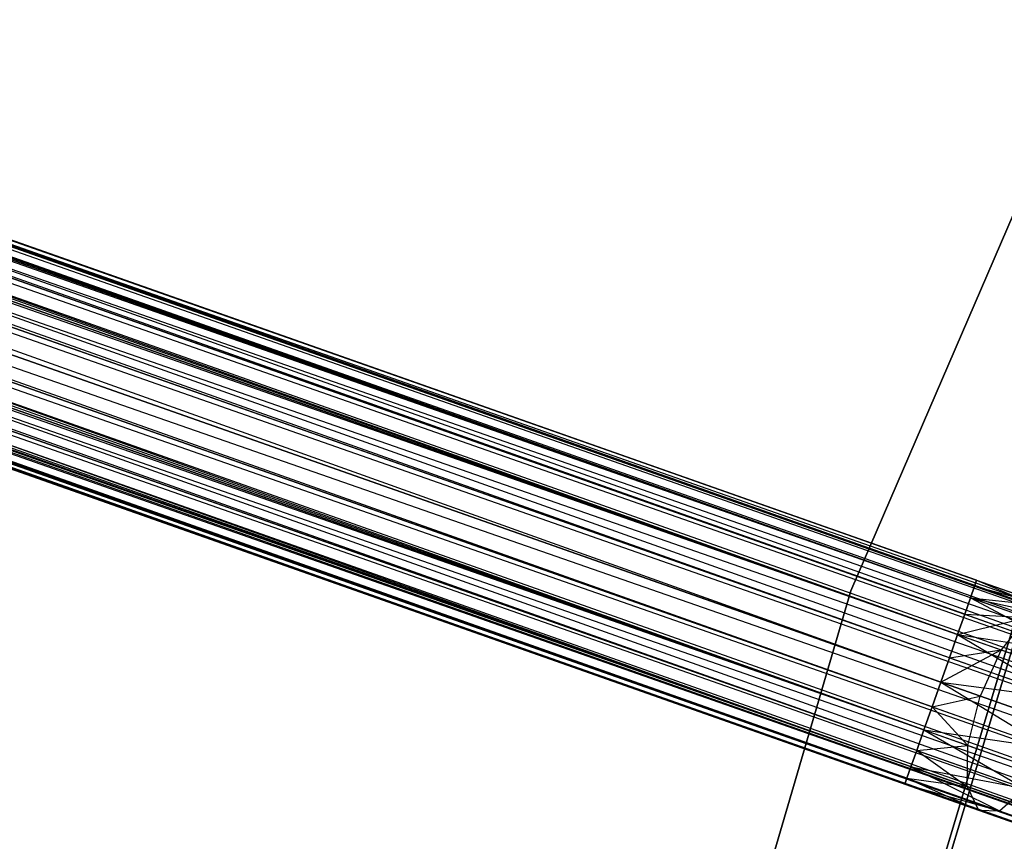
# Model space of a CAD drawing. Extents: x -189 to 189, y -189 to 189.
# Tile 105 of 256: x -67 to -58, y 19 to 27. Entities that reach past the tile are written whole.
import ezdxf

# ---------------------------------------------------------------- set-up
doc = ezdxf.new("R2010")
doc.units = 0
doc.header["$LTSCALE"] = 25.4
doc.layers.get('0').update_dxf_attribs({"linetype": 'CONTINUOUS'})

# ---------------------------------------------------------------- blocks, each defined once
blk = doc.blocks.new('NL2500012474_STL')
at = {"color": 0}
for p, q in [((32.737, 56.9115, 177.3795), (150.8592, 15.2869, 177.3795)), ((32.737, 56.9115, 177.3795), (150.8592, 15.2869, 177.6205)), ((32.737, 56.9115, 177.3795), (150.8592, 15.2869, 177.3795)), ((32.737, 56.9115, 177.3795), (150.8592, 15.2869, 177.6205)), ((32.737, 56.9115, 177.3795), (150.84, 15.2325, 177.8546)), ((32.737, 56.9115, 177.3795), (150.84, 15.2325, 177.8546)), ((32.7178, 56.8571, 177.8546), (150.84, 15.2325, 177.8546)), ((32.7178, 56.8571, 177.8546), (150.84, 15.2325, 177.8546)), ((32.7178, 56.8571, 177.8546), (150.8028, 15.1268, 178.0681)), ((32.7178, 56.8571, 177.8546), (150.8028, 15.1268, 178.0681)), ((32.7178, 56.8571, 177.8546), (150.7496, 14.976, 178.2485)), ((32.7178, 56.8571, 177.8546), (150.7496, 14.976, 178.2485)), ((32.6805, 56.7515, 176.9319), (150.8028, 15.1268, 176.9319)), ((32.6805, 56.7515, 176.9319), (150.8028, 15.1268, 176.9319)), ((32.6805, 56.7515, 176.9319), (150.84, 15.2325, 177.1454)), ((32.6805, 56.7515, 176.9319), (150.84, 15.2325, 177.1454)), ((32.6805, 56.7515, 176.9319), (150.8592, 15.2869, 177.3795)), ((32.6805, 56.7515, 176.9319), (150.8592, 15.2869, 177.3795)), ((32.6274, 56.6007, 178.2485), (150.7496, 14.976, 178.2485)), ((32.6274, 56.6007, 178.2485), (150.7496, 14.976, 178.2485)), ((32.6274, 56.6007, 178.2485), (150.6837, 14.7889, 178.3855)), ((32.6274, 56.6007, 178.2485), (150.6837, 14.7889, 178.3855)), ((32.6274, 56.6007, 178.2485), (150.6088, 14.5763, 178.4709)), ((32.6274, 56.6007, 178.2485), (150.6088, 14.5763, 178.4709)), ((32.5615, 56.4136, 176.6146), (150.6837, 14.7889, 176.6146)), ((32.5615, 56.4136, 176.6146), (150.6837, 14.7889, 176.6146)), ((32.5615, 56.4136, 176.6146), (150.7496, 14.976, 176.7515)), ((32.5615, 56.4136, 176.6146), (150.7496, 14.976, 176.7515)), ((32.5615, 56.4136, 176.6146), (150.8028, 15.1268, 176.9319)), ((32.5615, 56.4136, 176.6146), (150.8028, 15.1268, 176.9319)), ((32.4866, 56.201, 178.4709), (150.6088, 14.5763, 178.4709)), ((32.4866, 56.201, 178.4709), (150.6088, 14.5763, 178.4709)), ((150.6837, 14.7889, 176.6146), (32.407, 55.9753, 176.5)), ((32.407, 55.9753, 178.5), (150.5292, 14.3506, 178.5)), ((32.407, 55.9753, 178.5), (150.5292, 14.3506, 178.5)), ((150.6088, 14.5763, 176.5291), (32.407, 55.9753, 176.5)), ((150.6837, 14.7889, 176.6146), (32.407, 55.9753, 176.5)), ((150.6088, 14.5763, 176.5291), (32.407, 55.9753, 176.5)), ((150.5292, 14.3506, 176.5), (32.407, 55.9753, 176.5)), ((150.5292, 14.3506, 176.5), (32.407, 55.9753, 176.5)), ((32.3275, 55.7496, 178.4709), (150.4497, 14.1249, 178.4709)), ((32.3275, 55.7496, 178.4709), (150.4497, 14.1249, 178.4709)), ((32.3275, 55.7496, 178.4709), (150.3748, 13.9123, 178.3855)), ((32.3275, 55.7496, 178.4709), (150.3748, 13.9123, 178.3855)), ((32.3275, 55.7496, 178.4709), (150.3088, 13.7252, 178.2485)), ((32.3275, 55.7496, 178.4709), (150.3088, 13.7252, 178.2485)), ((32.2526, 55.537, 176.6146), (150.3748, 13.9123, 176.6146)), ((150.5292, 14.3506, 176.5), (32.2526, 55.537, 176.6146)), ((150.5292, 14.3506, 176.5), (32.2526, 55.537, 176.6146)), ((150.4497, 14.1249, 176.5291), (32.2526, 55.537, 176.6146)), ((150.4497, 14.1249, 176.5291), (32.2526, 55.537, 176.6146)), ((32.2526, 55.537, 176.6146), (150.3748, 13.9123, 176.6146)), ((32.1866, 55.3498, 178.2485), (150.3088, 13.7252, 178.2485)), ((32.1866, 55.3498, 178.2485), (150.3088, 13.7252, 178.2485)), ((32.1866, 55.3498, 178.2485), (150.2557, 13.5744, 178.0681)), ((32.1866, 55.3498, 178.2485), (150.2557, 13.5744, 178.0681)), ((150.3748, 13.9123, 176.6146), (32.1335, 55.1991, 176.9319)), ((150.3088, 13.7252, 176.7515), (32.1335, 55.1991, 176.9319)), ((150.3748, 13.9123, 176.6146), (32.1335, 55.1991, 176.9319)), ((150.3088, 13.7252, 176.7515), (32.1335, 55.1991, 176.9319)), ((150.2557, 13.5744, 176.9319), (32.1335, 55.1991, 176.9319)), ((150.2557, 13.5744, 176.9319), (32.1335, 55.1991, 176.9319)), ((32.0771, 55.039, 177.3795), (150.1993, 13.4143, 177.6205)), ((32.0771, 55.039, 177.3795), (150.1993, 13.4143, 177.3795)), ((32.0771, 55.039, 177.3795), (150.1993, 13.4143, 177.6205)), ((150.2557, 13.5744, 176.9319), (32.0771, 55.039, 177.3795)), ((150.2557, 13.5744, 176.9319), (32.0771, 55.039, 177.3795)), ((150.2185, 13.4687, 177.1454), (32.0771, 55.039, 177.3795)), ((150.2185, 13.4687, 177.1454), (32.0771, 55.039, 177.3795)), ((32.0771, 55.039, 177.3795), (150.1993, 13.4143, 177.3795)), ((32.0963, 55.0934, 177.8546), (150.2557, 13.5744, 178.0681)), ((32.0963, 55.0934, 177.8546), (150.2557, 13.5744, 178.0681)), ((32.0963, 55.0934, 177.8546), (150.2185, 13.4687, 177.8546)), ((32.0963, 55.0934, 177.8546), (150.2185, 13.4687, 177.8546)), ((32.0963, 55.0934, 177.8546), (150.1993, 13.4143, 177.6205)), ((32.0963, 55.0934, 177.8546), (150.1993, 13.4143, 177.6205)), ((132.7506, 21.6681, 27.6205), (39.9725, 54.3007, 27.1454)), ((132.7506, 21.6681, 27.6205), (39.9725, 54.3007, 27.1454)), ((132.7506, 21.6681, 27.3795), (39.9725, 54.3007, 27.1454)), ((132.7314, 21.6137, 27.1454), (39.9725, 54.3007, 27.1454)), ((132.7506, 21.6681, 27.3795), (39.9725, 54.3007, 27.1454)), ((132.7314, 21.6137, 27.1454), (39.9725, 54.3007, 27.1454)), ((132.6942, 21.508, 26.9319), (39.9725, 54.3007, 27.1454)), ((132.6942, 21.508, 26.9319), (39.9725, 54.3007, 27.1454)), ((132.6942, 21.508, 28.0681), (39.9916, 54.3551, 27.6205)), ((132.7314, 21.6137, 27.8546), (39.9916, 54.3551, 27.6205)), ((132.6942, 21.508, 28.0681), (39.9916, 54.3551, 27.6205)), ((132.7314, 21.6137, 27.8546), (39.9916, 54.3551, 27.6205)), ((132.7506, 21.6681, 27.6205), (39.9916, 54.3551, 27.6205)), ((132.7506, 21.6681, 27.6205), (39.9916, 54.3551, 27.6205)), ((132.5751, 21.1701, 28.3855), (39.9352, 54.195, 28.0681)), ((132.6411, 21.3572, 28.2485), (39.9352, 54.195, 28.0681)), ((132.5751, 21.1701, 28.3855), (39.9352, 54.195, 28.0681)), ((132.6411, 21.3572, 28.2485), (39.9352, 54.195, 28.0681)), ((132.6942, 21.508, 28.0681), (39.9352, 54.195, 28.0681)), ((132.6942, 21.508, 28.0681), (39.9352, 54.195, 28.0681)), ((132.6942, 21.508, 26.9319), (39.8821, 54.0442, 26.7515)), ((132.6411, 21.3572, 26.7515), (39.8821, 54.0442, 26.7515)), ((132.6942, 21.508, 26.9319), (39.8821, 54.0442, 26.7515)), ((132.6411, 21.3572, 26.7515), (39.8821, 54.0442, 26.7515)), ((132.5751, 21.1701, 26.6146), (39.8821, 54.0442, 26.7515)), ((132.5751, 21.1701, 26.6146), (39.8821, 54.0442, 26.7515)), ((132.4207, 20.7318, 28.5), (39.8162, 53.8571, 28.3855)), ((132.5002, 20.9575, 28.4709), (39.8162, 53.8571, 28.3855)), ((132.4207, 20.7318, 28.5), (39.8162, 53.8571, 28.3855)), ((132.5002, 20.9575, 28.4709), (39.8162, 53.8571, 28.3855)), ((132.5751, 21.1701, 28.3855), (39.8162, 53.8571, 28.3855)), ((132.5751, 21.1701, 28.3855), (39.8162, 53.8571, 28.3855)), ((132.5751, 21.1701, 26.6146), (39.7413, 53.6445, 26.5291)), ((132.5751, 21.1701, 26.6146), (39.7413, 53.6445, 26.5291)), ((132.5002, 20.9575, 26.5291), (39.7413, 53.6445, 26.5291)), ((132.5002, 20.9575, 26.5291), (39.7413, 53.6445, 26.5291)), ((39.6617, 53.4188, 28.5), (132.4207, 20.7318, 28.5)), ((132.4207, 20.7318, 26.5), (39.6617, 53.4188, 26.5)), ((132.4207, 20.7318, 26.5), (39.6617, 53.4188, 26.5)), ((132.2662, 20.2935, 28.3855), (39.6617, 53.4188, 28.5)), ((132.2662, 20.2935, 28.3855), (39.6617, 53.4188, 28.5)), ((132.3411, 20.5061, 28.4709), (39.6617, 53.4188, 28.5)), ((132.3411, 20.5061, 28.4709), (39.6617, 53.4188, 28.5)), ((39.6617, 53.4188, 28.5), (132.4207, 20.7318, 28.5)), ((132.3411, 20.5061, 26.5291), (39.5822, 53.1931, 26.5291)), ((132.3411, 20.5061, 26.5291), (39.5822, 53.1931, 26.5291)), ((132.2662, 20.2935, 26.6146), (39.5822, 53.1931, 26.5291)), ((132.2662, 20.2935, 26.6146), (39.5822, 53.1931, 26.5291)), ((132.1472, 19.9556, 28.0681), (39.5073, 52.9805, 28.3855)), ((132.2003, 20.1064, 28.2485), (39.5073, 52.9805, 28.3855)), ((132.1472, 19.9556, 28.0681), (39.5073, 52.9805, 28.3855)), ((132.2003, 20.1064, 28.2485), (39.5073, 52.9805, 28.3855)), ((132.2662, 20.2935, 28.3855), (39.5073, 52.9805, 28.3855)), ((132.2662, 20.2935, 28.3855), (39.5073, 52.9805, 28.3855)), ((132.2662, 20.2935, 26.6146), (39.4413, 52.7934, 26.7515)), ((132.2003, 20.1064, 26.7515), (39.4413, 52.7934, 26.7515)), ((132.2662, 20.2935, 26.6146), (39.4413, 52.7934, 26.7515)), ((132.2003, 20.1064, 26.7515), (39.4413, 52.7934, 26.7515)), ((132.1472, 19.9556, 26.9319), (39.4413, 52.7934, 26.7515)), ((132.1472, 19.9556, 26.9319), (39.4413, 52.7934, 26.7515)), ((132.0907, 19.7955, 27.6205), (39.3882, 52.6426, 28.0681)), ((132.1099, 19.85, 27.8546), (39.3882, 52.6426, 28.0681)), ((132.0907, 19.7955, 27.6205), (39.3882, 52.6426, 28.0681)), ((132.1099, 19.85, 27.8546), (39.3882, 52.6426, 28.0681)), ((132.1472, 19.9556, 28.0681), (39.3882, 52.6426, 28.0681)), ((132.1472, 19.9556, 28.0681), (39.3882, 52.6426, 28.0681)), ((132.1099, 19.85, 27.1454), (39.3318, 52.4825, 27.6205)), ((132.0907, 19.7955, 27.3795), (39.3318, 52.4825, 27.6205)), ((132.1099, 19.85, 27.1454), (39.3318, 52.4825, 27.6205)), ((132.0907, 19.7955, 27.3795), (39.3318, 52.4825, 27.6205)), ((132.0907, 19.7955, 27.6205), (39.3318, 52.4825, 27.6205)), ((132.0907, 19.7955, 27.6205), (39.3318, 52.4825, 27.6205)), ((132.1472, 19.9556, 26.9319), (39.351, 52.5369, 27.1454)), ((132.1472, 19.9556, 26.9319), (39.351, 52.5369, 27.1454)), ((132.1099, 19.85, 27.1454), (39.351, 52.5369, 27.1454)), ((132.1099, 19.85, 27.1454), (39.351, 52.5369, 27.1454)), ((134.6318, 28.6125, 26.5), (131.5955, 21.5712, 26.5)), ((131.5955, 21.5712, 17), (134.6318, 28.6125, 17)), ((134.6318, 28.6125, 26.5), (131.5955, 21.5712, 26.5)), ((131.5955, 21.5712, 17), (134.6318, 28.6125, 17)), ((132.7314, 21.6137, 27.8546), (132.7506, 21.6681, 27.6205)), ((132.7506, 21.6681, 27.3795), (132.7314, 21.6137, 27.1454)), ((132.7506, 21.6681, 27.3795), (132.7314, 21.6137, 27.1454)), ((132.7314, 21.6137, 27.8546), (132.7506, 21.6681, 27.6205)), ((132.7506, 21.6681, 27.6205), (133.429, 21.4291, 27.2364)), ((132.7506, 21.6681, 27.3795), (133.429, 21.4291, 27.2364)), ((132.7506, 21.6681, 27.3795), (133.429, 21.4291, 27.2364)), ((132.7506, 21.6681, 27.6205), (133.429, 21.4291, 27.2364)), ((132.7506, 21.6681, 27.6205), (133.5813, 21.3142, 27.6754)), ((132.7506, 21.6681, 27.6205), (133.5813, 21.3142, 27.6754)), ((131.5955, 21.5712, 26.5), (129.4301, 14.2152, 26.5)), ((129.4301, 14.2152, 17), (131.5955, 21.5712, 17)), ((131.5955, 21.5712, 26.5), (129.4301, 14.2152, 26.5)), ((129.4301, 14.2152, 17), (131.5955, 21.5712, 17)), ((131.5955, 21.5712, 26.5), (131.5955, 21.5712, 17)), ((131.5955, 21.5712, 26.5), (131.5955, 21.5712, 17)), ((132.6942, 21.508, 28.0681), (132.7314, 21.6137, 27.8546)), ((132.7314, 21.6137, 27.1454), (132.6942, 21.508, 26.9319)), ((132.7314, 21.6137, 27.1454), (132.6942, 21.508, 26.9319)), ((132.6942, 21.508, 28.0681), (132.7314, 21.6137, 27.8546)), ((132.7314, 21.6137, 27.1454), (133.429, 21.4291, 27.2364)), ((132.7314, 21.6137, 27.1454), (133.429, 21.4291, 27.2364)), ((132.7314, 21.6137, 27.8546), (133.5813, 21.3142, 27.6754)), ((132.7314, 21.6137, 27.8546), (133.5813, 21.3142, 27.6754)), ((130.9585, 14.1654, 26.5), (133.1575, 21.4754, 26.5)), ((133.1575, 21.4754, 17), (130.9585, 14.1654, 17)), ((133.1575, 21.4754, 17), (130.9585, 14.1654, 17)), ((130.9585, 14.1654, 26.5), (133.1575, 21.4754, 26.5)), ((131.0394, 14.2906, 20), (133.2021, 21.4521, 20)), ((133.2021, 21.4521, 19), (131.0394, 14.2906, 19)), ((131.0394, 14.2906, 20), (133.2021, 21.4521, 20)), ((133.2021, 21.4521, 19), (131.0394, 14.2906, 19)), ((132.6411, 21.3572, 28.2485), (132.6942, 21.508, 28.0681)), ((132.6942, 21.508, 26.9319), (132.6411, 21.3572, 26.7515)), ((132.6942, 21.508, 26.9319), (132.6411, 21.3572, 26.7515)), ((132.6411, 21.3572, 28.2485), (132.6942, 21.508, 28.0681)), ((132.6942, 21.508, 26.9319), (133.211, 21.3259, 26.8229)), ((132.6942, 21.508, 26.9319), (133.211, 21.3259, 26.8229)), ((132.6942, 21.508, 26.9319), (133.429, 21.4291, 27.2364)), ((132.6942, 21.508, 26.9319), (133.429, 21.4291, 27.2364)), ((132.6942, 21.508, 28.0681), (133.5813, 21.3142, 27.6754)), ((132.6942, 21.508, 28.0681), (133.5813, 21.3142, 27.6754)), ((132.6942, 21.508, 28.0681), (133.6331, 21.0077, 28.0393)), ((132.6942, 21.508, 28.0681), (133.6331, 21.0077, 28.0393)), ((132.5751, 21.1701, 28.3855), (132.6411, 21.3572, 28.2485)), ((132.6411, 21.3572, 26.7515), (132.5751, 21.1701, 26.6146)), ((132.6411, 21.3572, 26.7515), (132.5751, 21.1701, 26.6146)), ((132.5751, 21.1701, 28.3855), (132.6411, 21.3572, 28.2485)), ((132.6411, 21.3572, 26.7515), (133.211, 21.3259, 26.8229)), ((132.6411, 21.3572, 26.7515), (133.211, 21.3259, 26.8229)), ((132.6411, 21.3572, 28.2485), (133.6331, 21.0077, 28.0393)), ((132.6411, 21.3572, 28.2485), (133.6331, 21.0077, 28.0393)), ((132.5751, 21.1701, 26.6146), (133.211, 21.3259, 26.8229)), ((132.5751, 21.1701, 26.6146), (133.211, 21.3259, 26.8229)), ((133.211, 21.3259, 26.8229), (132.9774, 21.0284, 26.5297)), ((133.211, 21.3259, 26.8229), (132.9774, 21.0284, 26.5297)), ((132.5002, 20.9575, 28.4709), (132.5751, 21.1701, 28.3855)), ((132.5751, 21.1701, 26.6146), (132.5002, 20.9575, 26.5291)), ((132.5751, 21.1701, 26.6146), (132.5002, 20.9575, 26.5291)), ((132.5002, 20.9575, 28.4709), (132.5751, 21.1701, 28.3855)), ((132.5751, 21.1701, 26.6146), (132.9774, 21.0284, 26.5297)), ((132.5751, 21.1701, 26.6146), (132.9774, 21.0284, 26.5297)), ((132.5751, 21.1701, 28.3855), (133.6331, 21.0077, 28.0393)), ((132.5751, 21.1701, 28.3855), (133.6331, 21.0077, 28.0393)), ((132.5751, 21.1701, 28.3855), (133.5725, 20.5797, 28.2448)), ((132.5751, 21.1701, 28.3855), (133.5725, 20.5797, 28.2448)), ((132.4207, 20.7318, 26.5), (132.9774, 21.0284, 26.5297)), ((132.4207, 20.7318, 26.5), (132.9774, 21.0284, 26.5297)), ((132.5002, 20.9575, 26.5291), (132.9774, 21.0284, 26.5297)), ((132.5002, 20.9575, 26.5291), (132.9774, 21.0284, 26.5297)), ((132.9774, 21.0284, 26.5297), (132.7816, 20.6046, 26.4239)), ((132.9774, 21.0284, 26.5297), (132.7816, 20.6046, 26.4239)), ((132.9774, 21.0284, 26.5297), (133.3184, 20.9082, 26.2881)), ((132.9774, 21.0284, 26.5297), (133.3184, 20.9082, 26.2881)), ((132.4207, 20.7318, 28.5), (132.5002, 20.9575, 28.4709)), ((132.5002, 20.9575, 26.5291), (132.4207, 20.7318, 26.5)), ((132.5002, 20.9575, 26.5291), (132.4207, 20.7318, 26.5)), ((132.4207, 20.7318, 28.5), (132.5002, 20.9575, 28.4709)), ((132.5002, 20.9575, 28.4709), (133.5725, 20.5797, 28.2448)), ((132.5002, 20.9575, 28.4709), (133.5725, 20.5797, 28.2448)), ((132.4207, 20.7318, 26.5), (132.3411, 20.5061, 26.5291)), ((132.3411, 20.5061, 28.4709), (132.4207, 20.7318, 28.5)), ((132.3411, 20.5061, 28.4709), (132.4207, 20.7318, 28.5)), ((132.4207, 20.7318, 26.5), (132.3411, 20.5061, 26.5291)), ((132.7816, 20.6046, 26.4239), (132.4207, 20.7318, 26.5)), ((132.4207, 20.7318, 28.5), (133.5725, 20.5797, 28.2448)), ((132.4207, 20.7318, 28.5), (133.5725, 20.5797, 28.2448)), ((132.4207, 20.7318, 28.5), (133.4134, 20.1282, 28.2448)), ((132.4207, 20.7318, 28.5), (133.4134, 20.1282, 28.2448)), ((132.7816, 20.6046, 26.4239), (132.4207, 20.7318, 26.5)), ((132.3411, 20.5061, 26.5291), (132.7816, 20.6046, 26.4239)), ((132.3411, 20.5061, 26.5291), (132.7816, 20.6046, 26.4239)), ((132.6685, 20.1518, 26.5297), (132.7816, 20.6046, 26.4239)), ((132.6685, 20.1518, 26.5297), (132.7816, 20.6046, 26.4239)), ((133.0876, 20.4968, 26.2071), (132.7816, 20.6046, 26.4239)), ((133.0876, 20.4968, 26.2071), (132.7816, 20.6046, 26.4239)), ((132.3411, 20.5061, 26.5291), (132.2662, 20.2935, 26.6146)), ((132.2662, 20.2935, 28.3855), (132.3411, 20.5061, 28.4709)), ((132.2662, 20.2935, 28.3855), (132.3411, 20.5061, 28.4709)), ((132.3411, 20.5061, 26.5291), (132.2662, 20.2935, 26.6146)), ((132.3411, 20.5061, 28.4709), (133.4134, 20.1282, 28.2448)), ((132.3411, 20.5061, 28.4709), (133.4134, 20.1282, 28.2448)), ((132.3411, 20.5061, 26.5291), (132.6685, 20.1518, 26.5297)), ((132.3411, 20.5061, 26.5291), (132.6685, 20.1518, 26.5297)), ((132.2662, 20.2935, 26.6146), (132.2003, 20.1064, 26.7515)), ((132.2003, 20.1064, 28.2485), (132.2662, 20.2935, 28.3855)), ((132.2003, 20.1064, 28.2485), (132.2662, 20.2935, 28.3855)), ((132.2662, 20.2935, 26.6146), (132.2003, 20.1064, 26.7515)), ((132.2662, 20.2935, 28.3855), (133.4134, 20.1282, 28.2448)), ((132.2662, 20.2935, 28.3855), (133.4134, 20.1282, 28.2448)), ((132.2662, 20.2935, 28.3855), (133.1923, 19.7568, 28.0393)), ((132.2662, 20.2935, 28.3855), (133.1923, 19.7568, 28.0393)), ((132.2662, 20.2935, 26.6146), (132.6685, 20.1518, 26.5297)), ((132.2662, 20.2935, 26.6146), (132.6685, 20.1518, 26.5297)), ((132.2003, 20.1064, 26.7515), (132.1472, 19.9556, 26.9319)), ((132.1472, 19.9556, 28.0681), (132.2003, 20.1064, 28.2485)), ((132.1472, 19.9556, 28.0681), (132.2003, 20.1064, 28.2485)), ((132.2003, 20.1064, 26.7515), (132.1472, 19.9556, 26.9319)), ((132.2003, 20.1064, 26.7515), (132.6685, 20.1518, 26.5297)), ((132.2003, 20.1064, 26.7515), (132.6685, 20.1518, 26.5297)), ((132.2003, 20.1064, 28.2485), (133.1923, 19.7568, 28.0393)), ((132.2003, 20.1064, 28.2485), (133.1923, 19.7568, 28.0393)), ((132.2003, 20.1064, 26.7515), (132.664, 19.7735, 26.8229)), ((132.2003, 20.1064, 26.7515), (132.664, 19.7735, 26.8229)), ((132.664, 19.7735, 26.8229), (132.6685, 20.1518, 26.5297)), ((132.664, 19.7735, 26.8229), (132.6685, 20.1518, 26.5297)), ((132.6685, 20.1518, 26.5297), (133.0095, 20.0316, 26.2881)), ((132.6685, 20.1518, 26.5297), (133.0095, 20.0316, 26.2881)), ((132.1472, 19.9556, 26.9319), (132.1099, 19.85, 27.1454)), ((132.1099, 19.85, 27.8546), (132.1472, 19.9556, 28.0681)), ((132.1099, 19.85, 27.8546), (132.1472, 19.9556, 28.0681)), ((132.1472, 19.9556, 26.9319), (132.1099, 19.85, 27.1454)), ((132.1472, 19.9556, 28.0681), (133.1923, 19.7568, 28.0393)), ((132.1472, 19.9556, 28.0681), (133.1923, 19.7568, 28.0393)), ((132.1472, 19.9556, 28.0681), (132.9598, 19.5505, 27.6754)), ((132.1472, 19.9556, 28.0681), (132.9598, 19.5505, 27.6754)), ((132.1472, 19.9556, 26.9319), (132.664, 19.7735, 26.8229)), ((132.1472, 19.9556, 26.9319), (132.664, 19.7735, 26.8229)), ((132.1099, 19.85, 27.1454), (132.0907, 19.7955, 27.3795)), ((132.0907, 19.7955, 27.6205), (132.1099, 19.85, 27.8546)), ((132.0907, 19.7955, 27.6205), (132.1099, 19.85, 27.8546)), ((132.1099, 19.85, 27.1454), (132.0907, 19.7955, 27.3795)), ((132.1099, 19.85, 27.8546), (132.9598, 19.5505, 27.6754)), ((132.1099, 19.85, 27.8546), (132.9598, 19.5505, 27.6754)), ((132.1099, 19.85, 27.1454), (132.7691, 19.5565, 27.2364)), ((132.1099, 19.85, 27.1454), (132.7691, 19.5565, 27.2364)), ((132.1099, 19.85, 27.1454), (132.664, 19.7735, 26.8229)), ((132.1099, 19.85, 27.1454), (132.664, 19.7735, 26.8229)), ((132.0907, 19.7955, 27.3795), (132.7691, 19.5565, 27.2364)), ((132.0907, 19.7955, 27.6205), (132.7691, 19.5565, 27.2364)), ((132.0907, 19.7955, 27.6205), (132.9598, 19.5505, 27.6754)), ((132.0907, 19.7955, 27.6205), (132.9598, 19.5505, 27.6754)), ((132.0907, 19.7955, 27.6205), (132.7691, 19.5565, 27.2364)), ((132.0907, 19.7955, 27.3795), (132.7691, 19.5565, 27.2364)), ((132.664, 19.7735, 26.8229), (132.7691, 19.5565, 27.2364)), ((132.664, 19.7735, 26.8229), (132.7691, 19.5565, 27.2364)), ((132.664, 19.7735, 26.8229), (133.1021, 19.6191, 26.5125)), ((132.664, 19.7735, 26.8229), (133.1021, 19.6191, 26.5125)), ((132.9598, 19.5505, 27.6754), (133.1923, 19.7568, 28.0393)), ((132.9598, 19.5505, 27.6754), (133.1923, 19.7568, 28.0393)), ((132.7691, 19.5565, 27.2364), (132.9598, 19.5505, 27.6754)), ((132.7691, 19.5565, 27.2364), (132.9598, 19.5505, 27.6754)), ((132.7691, 19.5565, 27.2364), (133.3442, 19.3538, 26.829)), ((132.7691, 19.5565, 27.2364), (133.3442, 19.3538, 26.829)), ((132.9598, 19.5505, 27.6754), (133.6802, 19.2966, 27.165)), ((132.9598, 19.5505, 27.6754), (133.6802, 19.2966, 27.165))]:
    blk.add_line(p, q, dxfattribs=at)

msp = doc.modelspace()

# ---------------------------------------------------------------- block references
at = {"color": 0}
msp.add_blockref('NL2500012474_STL', (-191.3111, -0.0584, -1716.743), dxfattribs=at)

doc.saveas('drawing.dxf')
